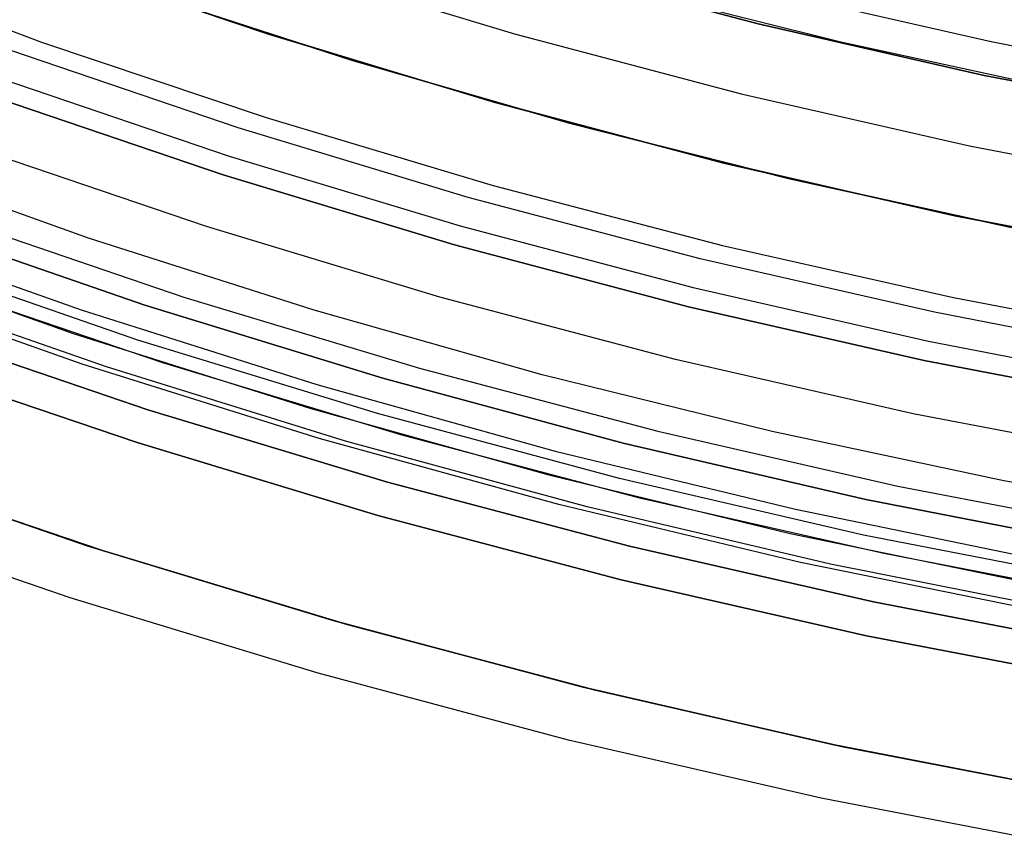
# Model space of a CAD drawing. Header units: millimetres. Extents: x 9001 to 10165, y -167 to 850.
# Tile 8 of 216: x 9558 to 9567.98, y 408.43 to 416.82. Entities that reach past the tile are written whole.
import ezdxf

# ---------------------------------------------------------------- set-up
doc = ezdxf.new("R2010")
doc.units = ezdxf.units.MM
for name, color, linetype in [('1', 7, 'Continuous'), ('COLOR EXT', 7, 'Continuous'), ('luz', 7, 'Continuous')]:
    doc.layers.add(name, color=color, linetype=linetype)

msp = doc.modelspace()

# ---------------------------------------------------------------- linework, layer by layer
at = {"layer": '1', "color": 29, "true_color": 0x4d342b}
for p, q in [((9560.3772, 416.7206, 42.4621), (9558.0923, 417.504, 42.4621)), ((9560.3772, 416.7206, 51.5121), (9558.0923, 417.504, 51.5121)), ((9559.1751, 417.1217, 60.5621), (9561.3634, 416.4097, 60.5621)), ((9561.3634, 416.4097, 60.065), (9559.1751, 417.1217, 60.065)), ((9559.1755, 417.1231, 59.5679), (9561.3638, 416.4112, 59.5679)), ((9562.6881, 416.0171, 42.4621), (9560.3772, 416.7206, 42.4621)), ((9562.6881, 416.0171, 51.5121), (9560.3772, 416.7206, 51.5121)), ((9561.3634, 416.4097, 60.5621), (9563.5741, 415.7705, 60.5621)), ((9563.5741, 415.7705, 60.065), (9561.3634, 416.4097, 60.065)), ((9561.3638, 416.4112, 59.5679), (9563.5745, 415.772, 59.5679)), ((9565.022, 415.3944, 42.4621), (9562.6881, 416.0171, 42.4621)), ((9565.022, 415.3944, 51.5121), (9562.6881, 416.0171, 51.5121)), ((9563.5741, 415.7705, 60.5621), (9565.8047, 415.2048, 60.5621)), ((9565.8047, 415.2048, 60.065), (9563.5741, 415.7705, 60.065)), ((9563.5745, 415.772, 59.5679), (9565.8051, 415.2063, 59.5679)), ((9567.3761, 414.8531, 42.4621), (9565.022, 415.3944, 42.4621)), ((9567.3761, 414.8531, 51.5121), (9565.022, 415.3944, 51.5121)), ((9565.8047, 415.2048, 60.5621), (9568.0528, 414.7133, 60.5621)), ((9568.0528, 414.7133, 60.065), (9565.8047, 415.2048, 60.065)), ((9565.8051, 415.2063, 59.5679), (9568.0532, 414.7148, 59.5679)), ((9569.7476, 414.394, 42.4621), (9567.3761, 414.8531, 42.4621)), ((9569.7476, 414.394, 51.5121), (9567.3761, 414.8531, 51.5121)), ((9558.6843, 411.4877, 46.2644), (9556.2185, 412.333, 46.2644)), ((9556.2185, 412.333, 34.4621), (9558.6843, 411.4877, 34.4621)), ((9558.6843, 411.4877, 40.3633), (9556.2185, 412.333, 40.3633)), ((9558.5134, 410.9593, 65.6568), (9556.0293, 411.811, 65.6568)), ((9561.178, 410.7285, 46.2644), (9558.6843, 411.4877, 46.2644)), ((9558.6843, 411.4877, 34.4621), (9561.178, 410.7285, 34.4621)), ((9561.178, 410.7285, 40.3633), (9558.6843, 411.4877, 40.3633)), ((9561.0255, 410.1946, 65.6568), (9558.5134, 410.9593, 65.6568)), ((9563.6966, 410.0565, 46.2644), (9561.178, 410.7285, 46.2644)), ((9561.178, 410.7285, 34.4621), (9563.6966, 410.0565, 34.4621)), ((9563.6966, 410.0565, 40.3633), (9561.178, 410.7285, 40.3633)), ((9563.5628, 409.5175, 65.6568), (9561.0255, 410.1946, 65.6568)), ((9566.237, 409.4723, 46.2644), (9563.6966, 410.0565, 46.2644)), ((9563.6966, 410.0565, 34.4621), (9566.237, 409.4723, 34.4621)), ((9566.237, 409.4723, 40.3633), (9563.6966, 410.0565, 40.3633)), ((9566.122, 408.9291, 65.6568), (9563.5628, 409.5175, 65.6568)), ((9568.7962, 408.9769, 46.2644), (9566.237, 409.4723, 46.2644)), ((9566.237, 409.4723, 34.4621), (9568.7962, 408.9769, 34.4621)), ((9568.7962, 408.9769, 40.3633), (9566.237, 409.4723, 40.3633)), ((9568.7001, 408.43, 65.6568), (9566.122, 408.9291, 65.6568))]:
    msp.add_line(p, q, dxfattribs=at)
at = {"layer": '1', "color": 250, "true_color": 0x111111}
for p, q in [((9558.2505, 417.4468, 47.3), (9560.5219, 416.674, 47.3)), ((9560.5219, 416.674, 56.8), (9558.2505, 417.4468, 56.8)), ((9560.5219, 416.674, 52.05), (9558.2505, 417.4468, 52.05)), ((9565.4858, 416.7774, 58.1203), (9563.215, 417.3788, 58.1203)), ((9563.215, 417.3788, 56.8), (9565.4858, 416.7774, 56.8)), ((9565.4858, 416.7774, 57.4602), (9563.215, 417.3788, 57.4602)), ((9566.3222, 416.5914, 45.7922), (9564.1639, 417.1355, 45.7922)), ((9567.7759, 416.2547, 58.1203), (9565.4858, 416.7774, 58.1203)), ((9565.4858, 416.7774, 56.8), (9567.7759, 416.2547, 56.8)), ((9567.7759, 416.2547, 57.4602), (9565.4858, 416.7774, 57.4602)), ((9560.5219, 416.674, 47.3), (9562.8185, 415.98, 47.3)), ((9562.8185, 415.98, 56.8), (9560.5219, 416.674, 56.8)), ((9562.8185, 415.98, 52.05), (9560.5219, 416.674, 52.05)), ((9568.4977, 416.1204, 45.7922), (9566.3222, 416.5914, 45.7922)), ((9570.0827, 415.8113, 58.1203), (9567.7759, 416.2547, 58.1203)), ((9567.7759, 416.2547, 56.8), (9570.0827, 415.8113, 56.8)), ((9570.0827, 415.8113, 57.4602), (9567.7759, 416.2547, 57.4602)), ((9562.8185, 415.98, 47.3), (9565.1378, 415.3657, 47.3)), ((9565.1378, 415.3657, 56.8), (9562.8185, 415.98, 56.8)), ((9565.1378, 415.3657, 52.05), (9562.8185, 415.98, 52.05)), ((9565.1378, 415.3657, 47.3), (9567.4769, 414.8318, 47.3)), ((9567.4769, 414.8318, 56.8), (9565.1378, 415.3657, 56.8)), ((9567.4769, 414.8318, 52.05), (9565.1378, 415.3657, 52.05)), ((9567.4769, 414.8318, 47.3), (9569.833, 414.379, 47.3)), ((9569.833, 414.379, 56.8), (9567.4769, 414.8318, 56.8)), ((9569.833, 414.379, 52.05), (9567.4769, 414.8318, 52.05))]:
    msp.add_line(p, q, dxfattribs=at)
at = {"layer": 'COLOR EXT', "color": 30, "true_color": 0xff8d00}
for p, q in [((9558.6983, 414.6061, 19.1621), (9556.4369, 415.4129, 19.1621)), ((9556.2616, 414.7149, -29.0379), (9558.6234, 413.8767, -29.0379)), ((9560.9853, 413.8751, 19.1621), (9558.6983, 414.6061, 19.1621)), ((9556.1742, 414.4807, 21.2621), (9558.5444, 413.6395, 21.2621)), ((9559.4518, 413.3416, 34.4621), (9557.0661, 414.1533, 34.4621)), ((9559.4518, 413.3416, 27.8621), (9557.0661, 414.1533, 27.8621)), ((9558.6234, 413.8767, -29.0379), (9561.0127, 413.1204, -29.0379)), ((9563.2955, 413.2207, 19.1621), (9560.9853, 413.8751, 19.1621)), ((9558.5444, 413.6395, 21.2621), (9560.9422, 412.8805, 21.2621)), ((9559.1919, 412.5323, -29.0379), (9556.7784, 413.3535, -29.0379)), ((9556.7784, 413.3535, -31.0379), (9559.1919, 412.5323, -31.0379)), ((9559.1919, 412.5323, -30.0379), (9556.7784, 413.3535, -30.0379)), ((9561.8641, 412.6127, 34.4621), (9559.4518, 413.3416, 34.4621)), ((9561.8641, 412.6127, 27.8621), (9559.4518, 413.3416, 27.8621)), ((9565.6261, 412.6437, 19.1621), (9563.2955, 413.2207, 19.1621)), ((9561.0127, 413.1204, -29.0379), (9563.4266, 412.4468, -29.0379)), ((9560.9422, 412.8805, 21.2621), (9563.3647, 412.2046, 21.2621)), ((9567.9747, 412.1446, 19.1621), (9565.6261, 412.6437, 19.1621)), ((9564.3002, 411.9674, 34.4621), (9561.8641, 412.6127, 34.4621)), ((9564.3002, 411.9674, 27.8621), (9561.8641, 412.6127, 27.8621)), ((9561.6324, 411.7949, -29.0379), (9559.1919, 412.5323, -29.0379)), ((9559.1919, 412.5323, -31.0379), (9561.6324, 411.7949, -31.0379)), ((9561.6324, 411.7949, -30.0379), (9559.1919, 412.5323, -30.0379)), ((9563.4266, 412.4468, -29.0379), (9565.8622, 411.8568, -29.0379)), ((9556.3893, 412.2714, -31.0379), (9558.8404, 411.4374, -31.0379)), ((9558.8404, 411.4373, 1.7121), (9556.3893, 412.2714, 1.7121)), ((9558.8404, 411.4373, 34.4621), (9556.3893, 412.2713, 34.4621)), ((9563.3647, 412.2046, 21.2621), (9565.8091, 411.6125, 21.2621)), ((9570.3386, 411.7242, 19.1621), (9567.9747, 412.1446, 19.1621)), ((9566.7571, 411.4067, 34.4621), (9564.3002, 411.9674, 34.4621)), ((9566.7571, 411.4067, 27.8621), (9564.3002, 411.9674, 27.8621)), ((9565.8622, 411.8568, -29.0379), (9568.3168, 411.3509, -29.0379)), ((9564.0968, 411.1421, -29.0379), (9561.6324, 411.7949, -29.0379)), ((9561.6324, 411.7949, -31.0379), (9564.0968, 411.1421, -31.0379)), ((9564.0968, 411.1421, -30.0379), (9561.6324, 411.7949, -30.0379)), ((9565.8091, 411.6125, 21.2621), (9568.2724, 411.1049, 21.2621)), ((9558.8404, 411.4374, -31.0379), (9561.3188, 410.6884, -31.0379)), ((9561.3188, 410.6884, 34.4621), (9558.8404, 411.4373, 34.4621)), ((9561.3188, 410.6884, 1.7121), (9558.8404, 411.4373, 1.7121)), ((9569.2318, 410.931, 34.4621), (9566.7571, 411.4067, 34.4621)), ((9569.2318, 410.931, 27.8621), (9566.7571, 411.4067, 27.8621)), ((9566.5823, 410.5748, -29.0379), (9564.0968, 411.1421, -29.0379)), ((9564.0968, 411.1421, -31.0379), (9566.5823, 410.5748, -31.0379)), ((9566.5823, 410.5748, -30.0379), (9564.0968, 411.1421, -30.0379)), ((9563.8216, 410.0255, 34.4621), (9561.3188, 410.6884, 34.4621)), ((9561.3188, 410.6884, -31.0379), (9563.8216, 410.0255, -31.0379)), ((9563.8216, 410.0255, 1.7121), (9561.3188, 410.6884, 1.7121)), ((9569.0858, 410.0937, -29.0379), (9566.5823, 410.5748, -29.0379)), ((9566.5823, 410.5748, -31.0379), (9569.0858, 410.0937, -31.0379)), ((9569.0858, 410.0937, -30.0379), (9566.5823, 410.5748, -30.0379)), ((9566.3457, 409.4494, 34.4621), (9563.8216, 410.0255, 34.4621)), ((9563.8216, 410.0255, -31.0379), (9566.3457, 409.4494, -31.0379)), ((9566.3457, 409.4494, 1.7121), (9563.8216, 410.0255, 1.7121)), ((9568.8883, 408.9607, 34.4621), (9566.3457, 409.4494, 34.4621)), ((9566.3457, 409.4494, -31.0379), (9568.8883, 408.9608, -31.0379)), ((9568.8883, 408.9608, 1.7121), (9566.3457, 409.4494, 1.7121))]:
    msp.add_line(p, q, dxfattribs=at)
at = {"layer": 'luz', "color": 7, "true_color": 0xffffff}
for p, q in [((9555.9751, 417.4341, -26.7625), (9558.2233, 416.5916, -26.7625)), ((9560.7434, 417.3638, -29.6299), (9563.0161, 416.677, -29.6299)), ((9567.8471, 416.5934, -29.9168), (9565.5686, 417.1134, -29.9168)), ((9563.0161, 416.677, -29.6299), (9565.3112, 416.0691, -29.6299)), ((9558.2233, 416.5916, -26.7625), (9560.4991, 415.8263, -26.7625)), ((9570.1422, 416.1523, -29.9168), (9567.8471, 416.5934, -29.9168)), ((9560.2161, 415.7219, -26.7982), (9557.9121, 416.5058, -26.7982)), ((9557.8106, 416.2235, -31.0379), (9560.1244, 415.4362, -31.0379)), ((9560.0633, 415.2458, -26.2982), (9557.7429, 416.0353, -26.2982)), ((9560.0633, 415.2458, -23.5379), (9557.7429, 416.0353, -23.5379)), ((9557.7429, 416.0353, -24.918), (9560.0633, 415.2458, -24.918)), ((9565.3112, 416.0691, -29.6299), (9567.6259, 415.5408, -29.6299)), ((9560.4991, 415.8263, -26.7625), (9562.7996, 415.1391, -26.7625)), ((9562.5459, 415.0179, -26.7982), (9560.2161, 415.7219, -26.7982)), ((9567.6259, 415.5408, -29.6299), (9569.9574, 415.0927, -29.6299)), ((9559.8951, 414.7222, -31.5595), (9557.5568, 415.5178, -31.5595)), ((9560.1244, 415.4362, -31.0379), (9562.4641, 414.7293, -31.0379)), ((9562.4095, 414.5369, -26.2982), (9560.0633, 415.2458, -26.2982)), ((9562.4095, 414.5369, -23.5379), (9560.0633, 415.2458, -23.5379)), ((9560.0633, 415.2458, -24.918), (9562.4095, 414.5369, -24.918)), ((9562.7996, 415.1391, -26.7625), (9565.1223, 414.5309, -26.7625)), ((9564.8985, 414.3948, -26.7982), (9562.5459, 415.0179, -26.7982)), ((9556.8853, 414.7508, -23.6399), (9559.2697, 413.9261, -23.6289)), ((9559.2697, 413.9261, -24.6289), (9556.8853, 414.7508, -24.6399)), ((9556.8853, 414.7508, -25.6399), (9559.2697, 413.9261, -25.6289)), ((9559.2697, 413.9261, -26.6289), (9556.8853, 414.7508, -26.6399)), ((9556.8853, 414.7507, -23.5379), (9559.2698, 413.9261, -23.5379)), ((9559.2698, 413.9261, -29.2379), (9556.8853, 414.7507, -29.2379)), ((9556.8853, 414.7507, -25.2876), (9559.2698, 413.9261, -25.2876)), ((9556.8853, 414.7507, -27.8936), (9559.2698, 413.9261, -27.8936)), ((9557.303, 414.812, -31.0379), (9559.6658, 414.0081, -31.0379)), ((9562.2595, 414.0077, -31.5595), (9559.8951, 414.7222, -31.5595)), ((9562.4641, 414.7293, -31.0379), (9564.8267, 414.1035, -31.0379)), ((9564.7788, 413.9093, -26.2982), (9562.4095, 414.5369, -26.2982)), ((9564.7788, 413.9093, -23.5379), (9562.4095, 414.5369, -23.5379)), ((9562.4095, 414.5369, -24.918), (9564.7788, 413.9093, -24.918)), ((9565.1223, 414.5309, -26.7625), (9567.4643, 414.0023, -26.7625)), ((9559.2001, 413.5723, -23.8379), (9556.8003, 414.4006, -23.8487)), ((9559.2001, 413.5723, -24.4245), (9556.8003, 414.4006, -24.4353)), ((9559.2001, 413.5723, -25.8379), (9556.8003, 414.4006, -25.8487)), ((9559.2001, 413.5723, -26.4245), (9556.8003, 414.4006, -26.4353)), ((9567.2712, 413.8532, -26.7982), (9564.8985, 414.3948, -26.7982)), ((9558.634, 413.3291, -24.1347), (9556.2582, 414.1654, -24.1453)), ((9558.634, 413.3291, -26.1347), (9556.2582, 414.1654, -26.1453)), ((9558.8834, 413.2992, -24.0469), (9556.4894, 414.1333, -24.0576)), ((9558.8834, 413.2992, -24.2201), (9556.4894, 414.1333, -24.2308)), ((9558.8834, 413.2992, -26.0469), (9556.4894, 414.1333, -26.0576)), ((9558.8834, 413.2992, -26.2201), (9556.4894, 414.1333, -26.2308)), ((9564.8267, 414.1035, -31.0379), (9567.2095, 413.5596, -31.0379)), ((9559.6658, 414.0081, -31.0379), (9562.055, 413.2861, -31.0379)), ((9564.6472, 413.3753, -31.5595), (9562.2595, 414.0077, -31.5595)), ((9567.4643, 414.0023, -26.7625), (9569.8231, 413.5541, -26.7625)), ((9559.2697, 413.9261, -23.6289), (9561.6815, 413.1849, -23.6182)), ((9561.6815, 413.1849, -24.6182), (9559.2697, 413.9261, -24.6289)), ((9559.2697, 413.9261, -25.6289), (9561.6815, 413.1849, -25.6182)), ((9561.6815, 413.1849, -26.6182), (9559.2697, 413.9261, -26.6289)), ((9559.2698, 413.9261, -23.5379), (9561.6815, 413.1849, -23.5379)), ((9561.6815, 413.1849, -29.2379), (9559.2698, 413.9261, -29.2379)), ((9559.2698, 413.9261, -25.2876), (9561.6815, 413.1849, -25.2876)), ((9559.2698, 413.9261, -27.8936), (9561.6815, 413.1849, -27.8936)), ((9567.1684, 413.3639, -26.2982), (9564.7788, 413.9093, -26.2982)), ((9567.1684, 413.3639, -23.5379), (9564.7788, 413.9093, -23.5379)), ((9564.7788, 413.9093, -24.918), (9567.1684, 413.3639, -24.918)), ((9569.6612, 413.3939, -26.7982), (9567.2712, 413.8532, -26.7982)), ((9559.299, 412.8655, -31.0379), (9556.8969, 413.6828, -31.0379)), ((9559.299, 412.8655, -29.2379), (9556.8969, 413.6828, -29.2379)), ((9556.8969, 413.6828, -30.1379), (9559.299, 412.8655, -30.1379)), ((9561.6273, 412.828, -23.8274), (9559.2001, 413.5723, -23.8379)), ((9561.6273, 412.828, -24.414), (9559.2001, 413.5723, -24.4245)), ((9561.6273, 412.828, -25.8274), (9559.2001, 413.5723, -25.8379)), ((9561.6273, 412.828, -26.414), (9559.2001, 413.5723, -26.4245)), ((9567.2095, 413.5596, -31.0379), (9569.6097, 413.0983, -31.0379)), ((9567.0553, 412.8257, -31.5595), (9564.6472, 413.3753, -31.5595)), ((9569.5753, 412.9013, -26.2982), (9567.1684, 413.3639, -26.2982)), ((9569.5753, 412.9013, -23.5379), (9567.1684, 413.3639, -23.5379)), ((9567.1684, 413.3639, -24.918), (9569.5753, 412.9013, -24.918)), ((9561.0371, 412.5749, -24.1243), (9558.634, 413.3291, -24.1347)), ((9561.0371, 412.5749, -26.1243), (9558.634, 413.3291, -26.1347)), ((9561.305, 412.5485, -24.0365), (9558.8834, 413.2992, -24.0469)), ((9561.305, 412.5485, -24.2097), (9558.8834, 413.2992, -24.2201)), ((9561.305, 412.5485, -26.0365), (9558.8834, 413.2992, -26.0469)), ((9561.305, 412.5485, -26.2097), (9558.8834, 413.2992, -26.2201)), ((9562.055, 413.2861, -31.0379), (9564.4677, 412.6471, -31.0379)), ((9561.6815, 413.1849, -23.6182), (9564.1176, 412.5281, -23.6076)), ((9564.1176, 412.5281, -24.6076), (9561.6815, 413.1849, -24.6182)), ((9561.6815, 413.1849, -23.5379), (9564.1176, 412.5281, -23.5379)), ((9561.6815, 413.1849, -25.6182), (9564.1176, 412.5281, -25.6076)), ((9564.1176, 412.5281, -26.6076), (9561.6815, 413.1849, -26.6182)), ((9564.1176, 412.5281, -29.2379), (9561.6815, 413.1849, -29.2379)), ((9561.6815, 413.1849, -25.2876), (9564.1176, 412.5281, -25.2876)), ((9561.6815, 413.1849, -27.8936), (9564.1176, 412.5281, -27.8936)), ((9561.7278, 412.1316, -31.0379), (9559.299, 412.8655, -31.0379)), ((9561.7278, 412.1316, -29.2379), (9559.299, 412.8655, -29.2379)), ((9559.299, 412.8655, -30.1379), (9561.7278, 412.1316, -30.1379)), ((9564.0789, 412.1687, -23.817), (9561.6273, 412.828, -23.8274)), ((9564.0789, 412.1687, -24.4036), (9561.6273, 412.828, -24.414)), ((9564.0789, 412.1687, -25.817), (9561.6273, 412.828, -25.8274)), ((9564.0789, 412.1687, -26.4036), (9561.6273, 412.828, -26.414)), ((9569.4809, 412.3595, -31.5595), (9567.0553, 412.8257, -31.5595)), ((9564.4677, 412.6471, -31.0379), (9566.901, 412.0917, -31.0379)), ((9563.4647, 411.9038, -24.1141), (9561.0371, 412.5749, -24.1243)), ((9563.4647, 411.9038, -26.1141), (9561.0371, 412.5749, -26.1243)), ((9563.751, 411.8822, -24.0262), (9561.305, 412.5485, -24.0365)), ((9563.751, 411.8822, -24.1994), (9561.305, 412.5485, -24.2097)), ((9563.751, 411.8822, -26.0262), (9561.305, 412.5485, -26.0365)), ((9563.751, 411.8822, -26.1994), (9561.305, 412.5485, -26.2097)), ((9564.1176, 412.5281, -23.6076), (9566.575, 411.9564, -23.5973)), ((9566.575, 411.9564, -24.5973), (9564.1176, 412.5281, -24.6076)), ((9564.1176, 412.5281, -23.5379), (9566.575, 411.9564, -23.5379)), ((9564.1176, 412.5281, -25.6076), (9566.575, 411.9564, -25.5973)), ((9566.575, 411.9564, -26.5973), (9564.1176, 412.5281, -26.6076)), ((9566.575, 411.9564, -29.2379), (9564.1176, 412.5281, -29.2379)), ((9564.1176, 412.5281, -25.2876), (9566.575, 411.9564, -25.2876)), ((9564.1176, 412.5281, -27.8936), (9566.575, 411.9564, -27.8936)), ((9566.5521, 411.5952, -23.8068), (9564.0789, 412.1687, -23.817)), ((9566.5521, 411.5952, -24.3934), (9564.0789, 412.1687, -24.4036)), ((9566.5521, 411.5952, -25.8068), (9564.0789, 412.1687, -25.817)), ((9566.5521, 411.5952, -26.3934), (9564.0789, 412.1687, -26.4036)), ((9564.1805, 411.482, -31.0379), (9561.7278, 412.1316, -31.0379)), ((9564.1805, 411.482, -29.2379), (9561.7278, 412.1316, -29.2379)), ((9561.7278, 412.1316, -30.1379), (9564.1805, 411.482, -30.1379)), ((9566.901, 412.0917, -31.0379), (9569.3521, 411.6206, -31.0379)), ((9566.575, 411.9564, -23.5973), (9569.0509, 411.4706, -23.5872)), ((9569.0509, 411.4706, -24.5872), (9566.575, 411.9564, -24.5973)), ((9566.575, 411.9564, -23.5379), (9569.0509, 411.4706, -23.5379)), ((9566.575, 411.9564, -25.5973), (9569.0509, 411.4706, -25.5872)), ((9569.0509, 411.4706, -26.5872), (9566.575, 411.9564, -26.5973)), ((9569.0509, 411.4706, -29.2379), (9566.575, 411.9564, -29.2379)), ((9566.575, 411.9564, -25.2876), (9569.0509, 411.4706, -25.2876)), ((9566.575, 411.9564, -27.8936), (9569.0509, 411.4706, -27.8936)), ((9565.914, 411.3165, -24.1041), (9563.4647, 411.9038, -24.1141)), ((9565.914, 411.3165, -26.1041), (9563.4647, 411.9038, -26.1141)), ((9566.2187, 411.3008, -24.0162), (9563.751, 411.8822, -24.0262)), ((9566.2187, 411.3008, -24.1894), (9563.751, 411.8822, -24.1994)), ((9566.2187, 411.3008, -26.0162), (9563.751, 411.8822, -26.0262)), ((9566.2187, 411.3008, -26.1894), (9563.751, 411.8822, -26.1994)), ((9569.0437, 411.1083, -23.7968), (9566.5521, 411.5952, -23.8068)), ((9569.0437, 411.1083, -24.3834), (9566.5521, 411.5952, -24.3934)), ((9569.0437, 411.1083, -25.7968), (9566.5521, 411.5952, -25.8068)), ((9569.0437, 411.1083, -26.3834), (9566.5521, 411.5952, -26.3934)), ((9566.6542, 410.9173, -31.0379), (9564.1805, 411.482, -31.0379)), ((9566.6542, 410.9173, -29.2379), (9564.1805, 411.482, -29.2379)), ((9564.1805, 411.482, -30.1379), (9566.6542, 410.9173, -30.1379)), ((9568.382, 410.8138, -24.0944), (9565.914, 411.3165, -24.1041)), ((9568.382, 410.8138, -26.0944), (9565.914, 411.3165, -26.1041)), ((9568.7049, 410.8053, -24.0063), (9566.2187, 411.3008, -24.0162)), ((9568.7049, 410.8053, -24.1795), (9566.2187, 411.3008, -24.1894)), ((9568.7049, 410.8053, -26.0063), (9566.2187, 411.3008, -26.0162)), ((9568.7049, 410.8053, -26.1795), (9566.2187, 411.3008, -26.1894)), ((9569.146, 410.4385, -31.0379), (9566.6542, 410.9173, -31.0379)), ((9569.146, 410.4385, -29.2379), (9566.6542, 410.9173, -29.2379)), ((9566.6542, 410.9173, -30.1379), (9569.146, 410.4385, -30.1379))]:
    msp.add_line(p, q, dxfattribs=at)

doc.saveas('drawing.dxf')
